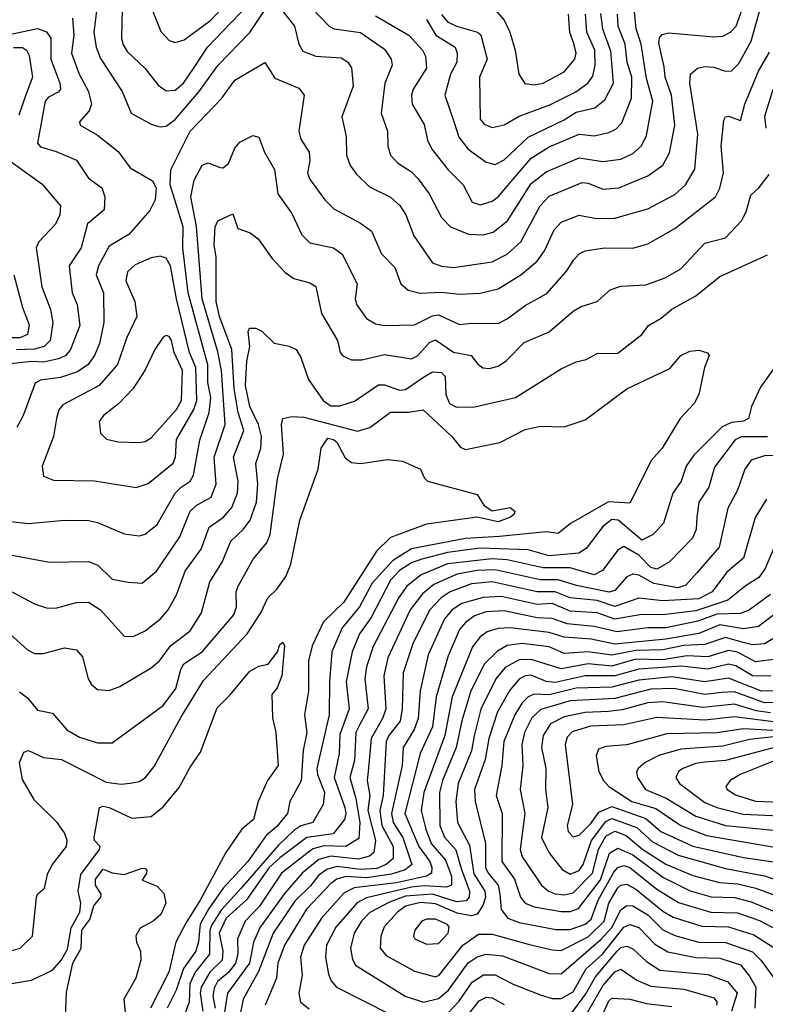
# Model space of a CAD drawing. Extents: x 1308313 to 1441400, y 959662 to 1036319.
# Tile 178 of 256: x 1324875 to 1327368, y 1011887 to 1015177. Entities that reach past the tile are written whole.
import ezdxf

# ---------------------------------------------------------------- set-up
doc = ezdxf.new("R2010")
doc.units = 0

msp = doc.modelspace()

# ---------------------------------------------------------------- linework, layer by layer
at = {"layer": '0CON10XD'}
for points in [[(1325735, 1015337.8), (1325909.6, 1015155), (1325926.8, 1015146.8), (1326015, 1015134.8), (1326095, 1015078.9), (1326116.6, 1015045), (1326120.3, 1015025), (1326096.2, 1014965), (1326083.1, 1014865), (1326104.7, 1014805), (1326105.4, 1014755), (1326114.6, 1014725), (1326138.3, 1014698.3), (1326185, 1014668.4), (1326207.8, 1014645), (1326244.1, 1014595), (1326285, 1014516.5), (1326315, 1014484.6), (1326375, 1014460), (1326425, 1014458.1), (1326457.6, 1014467.6), (1326505.4, 1014504.6), (1326585, 1014630.2), (1326635, 1014668.3), (1326745, 1014715.2), (1326825, 1014703), (1326885, 1014710.7), (1326925, 1014729.8), (1326953.9, 1014756.1), (1326970.3, 1014789.7), (1326991.8, 1014905), (1326970.9, 1014980.9), (1326952.6, 1015095), (1326936.2, 1015146.2), (1326929.3, 1015215)], [(1325297.6, 1015265), (1325347.1, 1015137.1), (1325375, 1015107.5), (1325395, 1015100.9), (1325425, 1015110), (1325514.6, 1015175.4), (1325548.3, 1015211.7)], [(1325218.5, 1015215), (1325215.3, 1015115.3), (1325220.5, 1015095), (1325235, 1015071.1), (1325294.5, 1015014.5), (1325338.6, 1014958.6), (1325365, 1014939.1), (1325395, 1014941.2), (1325422.9, 1014965), (1325456.3, 1015013.7), (1325503.1, 1015085), (1325665.2, 1015254.8)], [(1324835, 1013501.2), (1324905, 1013494.1), (1325025, 1013504.7), (1325105, 1013504), (1325135, 1013497.7), (1325225, 1013458.8), (1325275, 1013452.7), (1325295, 1013458.2), (1325335, 1013490.9), (1325395, 1013594.7), (1325415.1, 1013614.9), (1325445.2, 1013634.8), (1325456.9, 1013655), (1325477.5, 1013772.5), (1325508.8, 1013865), (1325513.8, 1013915), (1325504, 1013965), (1325504, 1014024), (1325438.2, 1014265), (1325421.1, 1014415), (1325422.3, 1014485), (1325378.9, 1014625), (1325380.5, 1014675), (1325445, 1014804.1), (1325551.4, 1014915), (1325595, 1014975.3), (1325695, 1015034.2), (1325728.3, 1014981.7), (1325808.5, 1014948.5), (1325826.7, 1014925), (1325808.1, 1014805), (1325815, 1014778.1), (1325842.8, 1014735), (1325844.7, 1014705), (1325837.5, 1014665), (1325843.8, 1014645), (1325895, 1014575.5), (1325925, 1014545.5), (1326015, 1014497.8), (1326051, 1014471), (1326085, 1014394.4), (1326128.9, 1014348.9), (1326149.2, 1014295), (1326173.3, 1014273.3), (1326213.4, 1014263.4), (1326285, 1014267), (1326345, 1014260.2), (1326415, 1014263.4), (1326475, 1014277.7), (1326550.8, 1014325), (1326605, 1014370.7), (1326629.5, 1014405), (1326662.1, 1014475), (1326685, 1014500.9), (1326745, 1014524.1), (1326802.6, 1014512.6), (1326865, 1014514.3), (1326975, 1014544.7), (1327065, 1014592.6), (1327101.3, 1014625), (1327132.2, 1014677.8), (1327141.5, 1014795), (1327115.3, 1014964.7), (1327117.5, 1014995), (1327140.8, 1015015), (1327165, 1015020.3), (1327195, 1015018.2), (1327235, 1015004.7), (1327255, 1015006.2), (1327279, 1015031), (1327320.7, 1015105), (1327348.4, 1015205)], [(1325132.8, 1015215), (1325123, 1015135), (1325131, 1015085), (1325145, 1015047.1), (1325217.7, 1014937.7), (1325247.8, 1014865), (1325316.8, 1014826.8), (1325345, 1014819.3), (1325365, 1014821.8), (1325395, 1014843.8), (1325474.3, 1014935.7), (1325538.3, 1015025), (1325645, 1015134.1), (1325705, 1015224.1)], [(1325745, 1015217.4), (1325793.5, 1015155), (1325808.2, 1015095), (1325822.1, 1015072.1), (1325865, 1015055.3), (1325949.5, 1015049.5), (1325972.2, 1015035), (1325985, 1015015.8), (1325990.5, 1014955), (1325952.7, 1014852.7), (1325967.1, 1014787.1), (1325967.3, 1014725), (1325980.3, 1014690.3), (1326001.1, 1014661.1), (1326045, 1014618.5), (1326115, 1014583.9), (1326146, 1014556), (1326166.4, 1014525), (1326192.7, 1014455), (1326254.8, 1014364.8), (1326285, 1014353.2), (1326325, 1014348.6), (1326455, 1014368.1), (1326505, 1014393.7), (1326550.5, 1014435), (1326615.2, 1014555), (1326645, 1014587.6), (1326755, 1014632.9), (1326775, 1014631.1), (1326825, 1014611.4), (1326878, 1014615), (1326974.5, 1014655.5), (1327025, 1014690.8), (1327047.2, 1014732.8), (1327065.6, 1014825), (1327053.6, 1014925), (1327032.9, 1014985), (1327029.1, 1015019.1), (1327011.9, 1015098.1), (1327013.5, 1015116.5), (1327022.3, 1015127.7), (1327045, 1015132.9), (1327195, 1015119.5), (1327225, 1015121.8), (1327251.2, 1015135), (1327270.5, 1015155), (1327291.8, 1015215)], [(1326326.7, 1014836.7), (1326343.3, 1014785), (1326374.2, 1014744.2), (1326435, 1014701.5), (1326465, 1014693.2), (1326495, 1014708.6), (1326575.3, 1014785), (1326695, 1014842.5), (1326735, 1014868.2), (1326797.7, 1014882.3), (1326831.1, 1014908.9), (1326860.6, 1014965), (1326851.5, 1015071.5), (1326824.3, 1015145), (1326818.3, 1015198.3)], [(1326465, 1015210.5), (1326494.3, 1015175), (1326513.2, 1015135), (1326531.2, 1015075), (1326543.3, 1014995), (1326563.8, 1014963.8), (1326595, 1014958.9), (1326625, 1014965.2), (1326695, 1015003.2), (1326731.1, 1015045), (1326735.5, 1015065), (1326727.2, 1015097.2), (1326714.3, 1015134.3), (1326709.6, 1015195)], [(1325051.7, 1015181.7), (1325056.7, 1015125), (1325049, 1015065), (1325074.8, 1014995), (1325105, 1014937.5), (1325115.4, 1014895), (1325107.8, 1014872.2), (1325075, 1014836.2), (1325078, 1014825), (1325135, 1014791.6), (1325205, 1014737.1), (1325245, 1014681.8), (1325319.1, 1014639.1), (1325331.9, 1014615), (1325328.2, 1014575), (1325310.7, 1014539.3), (1325240.3, 1014459.7), (1325175, 1014420.8), (1325138.8, 1014355), (1325131.2, 1014325), (1325155.3, 1014264.7), (1325156.5, 1014165), (1325142.7, 1014095), (1325125, 1014054.6), (1325104.7, 1014025), (1325069.2, 1014000.8), (1325012.1, 1013982.1), (1324945, 1013973.2), (1324927.6, 1013962.4), (1324887.5, 1013855), (1324866.1, 1013815)], [(1326065, 1015190.4), (1326176.1, 1015125), (1326221.9, 1015075), (1326231.9, 1015055), (1326235.3, 1015015), (1326190.3, 1014945), (1326184.7, 1014924.7), (1326187.1, 1014895), (1326227, 1014827), (1326238, 1014775), (1326252.4, 1014745), (1326307.2, 1014675), (1326357.6, 1014625), (1326387.5, 1014567.5), (1326415, 1014558), (1326455, 1014571.1), (1326475, 1014585.7), (1326525, 1014644.8), (1326585, 1014714), (1326645, 1014752.7), (1326745, 1014794.8), (1326795, 1014789), (1326845, 1014800.5), (1326868.3, 1014811.7), (1326887.6, 1014832.4), (1326919.8, 1014915), (1326921, 1014985), (1326905.7, 1015035), (1326898.7, 1015095), (1326875.4, 1015155), (1326873.1, 1015195)], [(1326235, 1015177.9), (1326266.6, 1015125), (1326330.7, 1015085), (1326338.1, 1015065), (1326336.1, 1015035), (1326315.7, 1014995), (1326295.9, 1014925), (1326326.7, 1014836.7)], [(1326285, 1015194.2), (1326305, 1015170), (1326335, 1015155.6), (1326405.8, 1015135.8), (1326416.9, 1015126.9), (1326438, 1015045), (1326412.5, 1014985), (1326414.7, 1014845), (1326427.8, 1014827.8), (1326455, 1014817.1), (1326494.4, 1014825.6), (1326544.5, 1014855), (1326647.2, 1014892.8), (1326733.7, 1014936.3), (1326774.6, 1014965.4), (1326791.1, 1014988.9), (1326798.8, 1015025), (1326797.4, 1015075), (1326770.7, 1015135), (1326766.2, 1015195)], [(1324826, 1015124), (1324935, 1015148), (1324965, 1015136.3), (1324980, 1015115), (1324979.5, 1015045), (1325009.6, 1014965), (1325011.6, 1014945), (1325004.5, 1014935), (1324971.5, 1014918.5), (1324960.8, 1014905), (1324935.4, 1014765), (1324945, 1014752.7), (1324997.2, 1014737.2), (1325065, 1014707.2), (1325105, 1014647.1), (1325150, 1014615), (1325160.4, 1014585), (1325157.8, 1014542.2), (1325102.4, 1014495), (1325080.7, 1014415), (1325041, 1014355), (1325050.3, 1014265), (1325067.8, 1014225), (1325076.1, 1014155), (1325045.7, 1014075), (1325030, 1014055), (1325005.6, 1014044.4), (1324955, 1014033.3), (1324914.9, 1014035.1), (1324825.3, 1014024.7)], [(1324705, 1013414.3), (1324975, 1013364.6), (1325105, 1013366.7), (1325136.5, 1013355), (1325185, 1013307.5), (1325237.6, 1013297.6), (1325285, 1013294.6), (1325333.2, 1013335), (1325410.5, 1013449.5), (1325445, 1013535.3), (1325465, 1013553.9), (1325515, 1013581.8), (1325532.4, 1013625), (1325524.9, 1013715.1), (1325562.6, 1013825), (1325549.7, 1014005), (1325537.3, 1014067.3), (1325485.7, 1014245), (1325466, 1014486), (1325447.5, 1014585), (1325458.8, 1014641.2), (1325485, 1014690.5), (1325505, 1014698.9), (1325545, 1014682.9), (1325555, 1014682.5), (1325573.8, 1014696.2), (1325595, 1014748), (1325611.7, 1014768.3), (1325655, 1014790), (1325675, 1014784.2), (1325694, 1014735), (1325726.6, 1014676.6), (1325738.4, 1014595), (1325785, 1014530), (1325818.6, 1014458.6), (1325845, 1014431.1), (1325924.8, 1014414.8), (1325953.8, 1014393.8), (1326003.9, 1014295), (1325996.2, 1014245), (1326001.2, 1014225), (1326035, 1014178.5), (1326065, 1014160.9), (1326095, 1014155.3), (1326195, 1014157.5), (1326255, 1014187.3), (1326275, 1014190.5), (1326345, 1014158.4), (1326385, 1014163.7), (1326475, 1014162.4), (1326505, 1014177.2), (1326565, 1014222.4), (1326637.7, 1014262.3), (1326703.2, 1014336.8), (1326727.7, 1014375), (1326745.6, 1014395), (1326765, 1014405.3), (1326830, 1014415), (1326925, 1014413.5), (1326975, 1014427.8), (1327065, 1014479.3), (1327201.5, 1014585), (1327216, 1014614), (1327227.4, 1014665), (1327220, 1014755), (1327228.5, 1014841.5), (1327235, 1014852.5), (1327245, 1014854.5), (1327285, 1014840), (1327299, 1014895), (1327345.1, 1015004.9), (1327381.1, 1015068.9)], [(1324855, 1015083.7), (1324885, 1015084.2), (1324898, 1015075), (1324907.1, 1015057.1), (1324918.4, 1014985), (1324895.7, 1014925.7), (1324872.2, 1014857.8)], [(1327370.2, 1014815), (1327365.8, 1014855), (1327393.9, 1014945)], [(1324835, 1014710.8), (1324949.1, 1014629.1), (1325011.8, 1014555), (1325009.5, 1014525), (1324995.6, 1014494.4), (1324940, 1014435), (1324930.8, 1014415), (1324950, 1014285), (1324978.6, 1014208.6), (1324986.5, 1014165), (1324977.6, 1014105), (1324957.1, 1014085), (1324925, 1014076), (1324865, 1014074.3)], [(1324765, 1013309.7), (1324925, 1013225.4), (1324965, 1013212.3), (1324995, 1013210.4), (1325065, 1013229.6), (1325105, 1013231.1), (1325145.4, 1013205), (1325225, 1013116.9), (1325255, 1013116.2), (1325295, 1013135.4), (1325346.2, 1013175), (1325371.8, 1013205), (1325399.2, 1013255), (1325428, 1013335), (1325482.3, 1013407.7), (1325508.7, 1013481.3), (1325556.9, 1013515), (1325585, 1013547.7), (1325603.8, 1013595), (1325605.2, 1013634.8), (1325589.7, 1013715), (1325624.5, 1013805), (1325605.6, 1013865), (1325592.6, 1013945), (1325584.1, 1014075), (1325543.6, 1014185), (1325532.4, 1014235), (1325532.5, 1014385), (1325525.6, 1014425), (1325529.2, 1014485), (1325537.5, 1014505), (1325588.3, 1014528.3), (1325605, 1014479.2), (1325645.3, 1014465.3), (1325672.9, 1014445), (1325719.5, 1014379.5), (1325762.2, 1014332.2), (1325792.1, 1014312.1), (1325845, 1014297.9), (1325865, 1014285.6), (1325884.7, 1014195), (1325937.5, 1014105), (1325946.7, 1014065), (1325955, 1014054.4), (1325985, 1014040.9), (1326019.4, 1014040.6), (1326095, 1014058.4), (1326185, 1014044.2), (1326205, 1014054.3), (1326245, 1014099.1), (1326265, 1014107), (1326325, 1014066.4), (1326384.3, 1014055), (1326406.2, 1014026.2), (1326423.8, 1014013.8), (1326445, 1014011.2), (1326475, 1014019.2), (1326502, 1014038), (1326561.8, 1014098.2), (1326645, 1014134.7), (1326725, 1014203.2), (1326751.7, 1014218.3), (1326805.7, 1014235), (1326849.2, 1014275), (1326885, 1014286.9), (1326968.5, 1014291.5), (1327032.9, 1014315), (1327084.8, 1014345.2), (1327165, 1014430.7), (1327235, 1014448.4), (1327287.8, 1014505), (1327303.2, 1014535), (1327319, 1014591), (1327346.4, 1014615), (1327380.6, 1014659.4)], [(1324845, 1013122.7), (1324901.8, 1013071.8), (1324925, 1013060), (1324955, 1013059.2), (1325025, 1013078.5), (1325065, 1013072.2), (1325085, 1013048), (1325104.6, 1012975), (1325115.4, 1012955.4), (1325135, 1012938.9), (1325175, 1012935.5), (1325210.4, 1012949.6), (1325315, 1013011.1), (1325342.5, 1013035), (1325379.5, 1013085), (1325445.3, 1013135), (1325483.2, 1013195), (1325510.6, 1013299.4), (1325552.6, 1013365), (1325581.2, 1013435), (1325623.7, 1013475), (1325645.4, 1013504.6), (1325666.5, 1013565), (1325671.7, 1013625), (1325665.2, 1013694.8), (1325681.2, 1013745), (1325683.7, 1013785), (1325674.1, 1013825), (1325644.4, 1013884.4), (1325629.7, 1013955), (1325634.2, 1014035.8), (1325644.3, 1014085), (1325639.5, 1014135), (1325643.6, 1014146.4), (1325665, 1014146.9), (1325685, 1014136.9), (1325726.4, 1014096.4), (1325776.2, 1014086.2), (1325799.2, 1014075), (1325815, 1014048), (1325841.1, 1013975), (1325889.2, 1013905), (1325915, 1013886.7), (1325945, 1013886.6), (1325995, 1013902.4), (1326075, 1013957.5), (1326095, 1013957.4), (1326145, 1013939.8), (1326165, 1013941.6), (1326225, 1013982.7), (1326255, 1014000), (1326285, 1013998.2), (1326297.3, 1013985), (1326299.5, 1013925), (1326312, 1013895), (1326335, 1013882.7), (1326395, 1013883.2), (1326532.9, 1013915), (1326685, 1014011.1), (1326735, 1014034.3), (1326768.7, 1014041.3), (1326805, 1014061.9), (1326875, 1014062.5), (1326954.4, 1014125), (1326976.9, 1014155), (1327019.9, 1014180.1), (1327055, 1014210), (1327135, 1014254.7), (1327215, 1014319.5), (1327375, 1014391.8)], [(1325265, 1013614.6), (1325305, 1013627.1), (1325388.1, 1013695), (1325396, 1013715), (1325399.8, 1013775), (1325457.9, 1013875), (1325467.3, 1013905), (1325464.5, 1014015), (1325442.6, 1014065), (1325399.1, 1014245), (1325379.6, 1014355), (1325365, 1014380.4), (1325345, 1014387.3), (1325315, 1014381.9), (1325261.4, 1014358.6), (1325235.3, 1014335), (1325230.7, 1014305), (1325260.5, 1014235), (1325267.1, 1014185), (1325233.2, 1014115), (1325202.2, 1014025), (1325141.6, 1013955), (1325019.4, 1013890.6), (1325006.6, 1013873.4), (1324998.6, 1013845), (1324988.4, 1013785), (1324951.1, 1013685), (1324955, 1013652), (1324988.9, 1013638.9), (1325125, 1013636.7), (1325265, 1013614.6)], [(1324856, 1014325), (1324885, 1014215.6), (1324907.1, 1014157.1), (1324901.4, 1014125), (1324875.7, 1014114.3), (1324845, 1014114.6)], [(1325275, 1013764.7), (1325295, 1013768), (1325315, 1013780), (1325399.5, 1013875), (1325416.2, 1013905), (1325420, 1014005), (1325392.2, 1014065), (1325383.3, 1014105), (1325375, 1014119.1), (1325365, 1014122.5), (1325355, 1014116.5), (1325326.8, 1014075), (1325295, 1014007.5), (1325255.2, 1013944.8), (1325205.9, 1013894.1), (1325155.5, 1013855), (1325141.5, 1013835), (1325145.4, 1013795.4), (1325165.4, 1013775.4), (1325205, 1013766.8), (1325275, 1013764.7)], [(1324875, 1012931.3), (1324901.3, 1012911.3), (1324935, 1012870), (1324985, 1012860.5), (1325032.9, 1012805), (1325075, 1012780), (1325135, 1012760.9), (1325185, 1012760.9), (1325355, 1012885.4), (1325397.3, 1012942.7), (1325413.7, 1013006.3), (1325424.2, 1013025), (1325485.3, 1013065), (1325591.5, 1013188.5), (1325600, 1013215), (1325599.4, 1013265), (1325605.2, 1013284.8), (1325655.4, 1013375), (1325701.3, 1013428.7), (1325712.6, 1013457.4), (1325736.6, 1013643.4), (1325757, 1013725), (1325750.3, 1013825), (1325755.3, 1013844.7), (1325785, 1013851.2), (1325825, 1013849.2), (1326005, 1013802.1), (1326045.2, 1013814.8), (1326115, 1013865.8), (1326175, 1013865.6), (1326223.5, 1013873.5), (1326320, 1013785), (1326349.3, 1013749.3), (1326365, 1013741.2), (1326480, 1013765), (1326565, 1013807.5), (1326615, 1013819.2), (1326695, 1013817.3), (1326765, 1013839.7), (1326905, 1013943.8), (1327048.2, 1014011.8), (1327085, 1014055.6), (1327115, 1014070), (1327145, 1014072.5), (1327173.9, 1014063.9), (1327180, 1014055), (1327164.2, 1014015), (1327145.5, 1013924.5), (1327129.2, 1013895), (1327082.7, 1013845), (1327023.3, 1013745), (1326986.7, 1013705), (1326915, 1013561.8), (1326843.7, 1013566.3), (1326716.2, 1013493.8), (1326675, 1013460.6), (1326635, 1013466.3), (1326479.2, 1013450.8), (1326365, 1013444), (1326185, 1013408.8), (1326121.2, 1013368.8), (1326053.9, 1013295), (1326011.1, 1013215), (1325953.7, 1013145), (1325919, 1013065), (1325910.6, 1012965), (1325909.8, 1012855), (1325868.2, 1012675), (1325870.4, 1012655), (1325894.5, 1012595), (1325890, 1012555), (1325855, 1012495.3), (1325815, 1012483.5), (1325792, 1012468), (1325740.4, 1012419.6), (1325615, 1012274), (1325548.4, 1012201.6), (1325517.4, 1012152.6), (1325511.4, 1012135), (1325509.9, 1012055), (1325461.4, 1011995), (1325444.6, 1011955.4), (1325442.1, 1011895), (1325410.9, 1011809.1)], [(1327415, 1014038.1), (1327351.2, 1013948.8), (1327321.1, 1013885), (1327311.2, 1013845), (1327295, 1013835.3), (1327255, 1013831.2), (1327222.9, 1013817.1), (1327128.4, 1013721.6), (1327102.6, 1013685), (1327086.5, 1013635), (1327058.2, 1013595), (1327027.2, 1013495), (1326992.7, 1013457.3), (1326955, 1013438.1), (1326875.6, 1013505), (1326855, 1013507.3), (1326826.1, 1013485), (1326769.2, 1013410.8), (1326744.8, 1013395.2), (1326645, 1013386.2), (1326575, 1013406.1), (1326415, 1013410.9), (1326305, 1013397.2), (1326219.2, 1013375), (1326185, 1013362.6), (1326145, 1013337.1), (1326114.6, 1013305), (1326050.2, 1013179.8), (1326011.6, 1013125), (1325986.5, 1013065), (1325966.1, 1012965), (1325976.8, 1012875), (1325945, 1012789.4), (1325943.5, 1012725), (1325926.3, 1012645), (1325961.9, 1012545), (1325965.4, 1012524.6), (1325960.6, 1012505), (1325922.8, 1012457.2), (1325835, 1012444.6), (1325745, 1012377.2), (1325709.3, 1012345), (1325633.9, 1012236.1), (1325565.7, 1012175), (1325542.4, 1012125), (1325554.2, 1012065), (1325551.8, 1012035), (1325511.5, 1011995), (1325481.9, 1011945), (1325478.4, 1011925), (1325488.1, 1011865)], [(1327375, 1013783.4), (1327286.4, 1013783.6), (1327266.9, 1013773.1), (1327198, 1013682), (1327178.4, 1013615), (1327145.7, 1013565), (1327138.3, 1013515), (1327136, 1013474), (1327123.9, 1013445), (1327045.9, 1013364.1), (1327005, 1013340.9), (1326985, 1013346.7), (1326945, 1013388.5), (1326895, 1013417.4), (1326875, 1013404.6), (1326823, 1013337), (1326795, 1013322.6), (1326715, 1013345.9), (1326625, 1013345.9), (1326505, 1013372.3), (1326455, 1013375.6), (1326305, 1013359), (1326217.2, 1013322.8), (1326169.4, 1013285), (1326142.9, 1013247.1), (1326057.2, 1013082.8), (1326035.1, 1013015), (1326029, 1012975), (1326040.5, 1012875), (1326013.4, 1012825), (1325999.3, 1012795), (1325995, 1012702), (1325978.8, 1012645), (1325999.4, 1012575), (1326011.9, 1012495), (1326008.7, 1012441.3), (1325965, 1012414.4), (1325893.1, 1012416.9), (1325855, 1012406.8), (1325750.5, 1012325), (1325677.5, 1012215), (1325629.2, 1012165), (1325603.5, 1012106.5), (1325604, 1012055), (1325596.5, 1012025), (1325574.6, 1011995), (1325536.5, 1011963.5), (1325525, 1011941.3), (1325521.4, 1011915), (1325529.2, 1011875)], [(1324805.3, 1012054.7), (1324876.9, 1012075), (1324917.8, 1012115), (1324931.6, 1012245), (1324935, 1012255.7), (1324958, 1012275), (1324970, 1012325), (1324985.3, 1012355), (1325031.4, 1012415), (1325034.2, 1012435), (1325025, 1012460), (1325000.5, 1012495), (1324925, 1012569.7), (1324885, 1012638.9), (1324874.8, 1012695.2), (1324889.7, 1012730.3), (1324905, 1012735.6), (1324955, 1012711.8), (1325015, 1012705.3), (1325165, 1012629.5), (1325215, 1012623.2), (1325245, 1012625.8), (1325275, 1012632.2), (1325295, 1012644.1), (1325325, 1012682.4), (1325414.1, 1012845.9), (1325490.3, 1012969.7), (1325635.3, 1013124.7), (1325681.5, 1013195), (1325704.6, 1013245), (1325735.4, 1013274.6), (1325765, 1013316.8), (1325782.1, 1013357.9), (1325811.8, 1013505), (1325872.9, 1013675), (1325883.3, 1013745), (1325905, 1013778.8), (1325924.2, 1013775), (1325935, 1013766), (1325963.2, 1013713.2), (1325985, 1013697.3), (1326015.2, 1013694.8), (1326105, 1013708.2), (1326155, 1013701.9), (1326215, 1013675.8), (1326228, 1013645), (1326238.8, 1013635), (1326405, 1013591.2), (1326426.7, 1013555), (1326455, 1013536.2), (1326515, 1013547.5), (1326530, 1013535), (1326528, 1013525), (1326515.8, 1013515), (1326475, 1013499.6), (1326405, 1013515.4), (1326235, 1013491.5), (1326115, 1013447.1), (1326068.3, 1013401.7), (1325959, 1013231), (1325890.4, 1013165), (1325852.8, 1013085), (1325840.2, 1013035), (1325840.9, 1012935), (1325827.8, 1012855), (1325835.6, 1012795), (1325822.8, 1012735), (1325816.1, 1012633.9), (1325778.6, 1012565), (1325771, 1012525), (1325735, 1012481.2), (1325698.8, 1012451.2), (1325638.5, 1012365), (1325555.7, 1012275), (1325506.2, 1012205), (1325478.7, 1012155), (1325473.5, 1012096.5), (1325464.2, 1012065), (1325422.8, 1012007.2), (1325399, 1011935), (1325368, 1011875)], [(1327555, 1013720.5), (1327365, 1013719.4), (1327320.4, 1013705), (1327298.8, 1013675), (1327274.3, 1013605), (1327241.8, 1013545), (1327212.9, 1013415), (1327140.1, 1013329.9), (1327102.4, 1013287.6), (1327075, 1013278.4), (1326995, 1013293), (1326945, 1013320.8), (1326925, 1013324.8), (1326905, 1013315.3), (1326865, 1013270), (1326846.1, 1013263.9), (1326736.5, 1013286.5), (1326675, 1013306), (1326615, 1013305.9), (1326465, 1013338.6), (1326403.1, 1013336.9), (1326337.3, 1013325), (1326260, 1013290), (1326221.5, 1013258.5), (1326180.3, 1013205), (1326106.2, 1013045), (1326092.7, 1012985), (1326099.4, 1012875), (1326089.7, 1012845), (1326049.7, 1012775), (1326040.7, 1012665)], [(1327371.6, 1013575), (1327333.8, 1013513.8), (1327295, 1013378.2), (1327239.1, 1013330.9), (1327190.2, 1013265), (1327145, 1013242.2), (1327025, 1013234.9), (1326945, 1013244.5), (1326865, 1013216.8), (1326805, 1013236.6), (1326715, 1013245.3), (1326665, 1013265.9), (1326605, 1013265.5), (1326455, 1013298.6), (1326385, 1013292.2), (1326314, 1013266), (1326284.4, 1013245), (1326245.9, 1013205), (1326190.3, 1013095), (1326157.5, 1012995), (1326154.3, 1012875), (1326147, 1012833), (1326109, 1012785), (1326100.4, 1012765), (1326090, 1012585), (1326079.1, 1012535), (1326085.9, 1012485), (1326124.1, 1012415), (1326123.2, 1012375), (1326099.8, 1012355), (1326068.7, 1012341.3), (1326015, 1012337.3), (1325935, 1012348.2), (1325902, 1012338), (1325875, 1012319.4), (1325847.3, 1012282.7), (1325795, 1012232.4), (1325722.9, 1012125), (1325673.4, 1011996.6), (1325622.3, 1011905), (1325596.5, 1011775)], [(1327406.2, 1013436.2), (1327367, 1013343), (1327346.4, 1013313.6), (1327303, 1013287), (1327242.7, 1013237.3), (1327135, 1013202.3), (1327025, 1013188.8), (1326955, 1013190.2), (1326865, 1013174.7), (1326805, 1013194.9), (1326715, 1013200.9), (1326655, 1013226.2), (1326605, 1013222.9), (1326485, 1013250), (1326425, 1013247), (1326353.5, 1013226.5), (1326321.3, 1013205), (1326294.8, 1013175), (1326240.7, 1013055), (1326213.4, 1012935), (1326207.3, 1012842.7), (1326194.1, 1012805.9), (1326157, 1012745), (1326153.5, 1012685), (1326117.8, 1012525), (1326123.8, 1012495), (1326155.8, 1012445), (1326186.6, 1012355), (1326163.3, 1012336.7), (1326118.1, 1012321.9), (1326035, 1012309.8), (1325965, 1012314.1), (1325935, 1012305.1), (1325915, 1012291.2), (1325834.5, 1012205.5), (1325760.8, 1012085), (1325738.4, 1012025), (1325733.5, 1011975), (1325695.7, 1011885)], [(1327385, 1013256.5), (1327314.6, 1013205.4), (1327285, 1013193.5), (1327205, 1013190.9), (1327142, 1013168), (1327035, 1013145.5), (1326975, 1013145.1), (1326871.7, 1013131.7), (1326795, 1013149.8), (1326705, 1013158.7), (1326655, 1013176.4), (1326605, 1013178.4), (1326495, 1013201.7), (1326435, 1013198.3), (1326395.3, 1013185), (1326365, 1013163.5), (1326345, 1013139.7), (1326307.8, 1013052.2), (1326267.4, 1012915), (1326255.1, 1012814.9), (1326233, 1012767), (1326214, 1012725), (1326162.4, 1012525), (1326209.1, 1012415), (1326246.3, 1012365), (1326253.2, 1012345), (1326251.6, 1012325), (1326234.7, 1012315.3), (1326135, 1012293.8), (1325993.1, 1012276.9), (1325960.2, 1012259.8), (1325884.7, 1012175.3), (1325825.9, 1012085), (1325814, 1012045), (1325820, 1011985), (1325808.2, 1011925), (1325814.3, 1011894.3), (1325842.5, 1011872.5)], [(1327410.7, 1013199.3), (1327345, 1013150.2), (1327295, 1013141.5), (1327215, 1013155.1), (1327145, 1013126.7), (1327035, 1013107.9), (1326865, 1013090.9), (1326785, 1013107), (1326695, 1013114.1), (1326645, 1013130.2), (1326514.6, 1013145.4), (1326475, 1013143.5), (1326437.7, 1013132.3), (1326414.4, 1013115.6), (1326388.8, 1013081.2), (1326321.2, 1012915), (1326296.5, 1012785), (1326226.4, 1012595), (1326217, 1012535), (1326232.8, 1012472.8), (1326251.1, 1012425), (1326299.1, 1012369.1), (1326318.4, 1012315), (1326318.7, 1012285), (1326301.5, 1012278.5), (1326227.2, 1012282.8), (1326185, 1012278.4), (1326035, 1012243.2), (1326003.6, 1012226.4), (1325932.2, 1012145), (1325900.4, 1012085), (1325897, 1012045), (1325908.1, 1011988.1), (1325916.3, 1011966.3), (1325934.6, 1011945), (1326112.7, 1011855)], [(1327429, 1013131), (1327365, 1013092), (1327325, 1013088.1), (1327298.2, 1013095), (1327235, 1013113.1), (1327165, 1013089.5), (1327095, 1013085.8), (1327025, 1013071.4), (1326935, 1013069.5), (1326855, 1013053.6), (1326775, 1013065.5), (1326695, 1013059.4), (1326645, 1013081.6), (1326555, 1013092.4), (1326505, 1013086.6), (1326472.8, 1013067.2), (1326429.1, 1013025), (1326383.1, 1012935), (1326352.7, 1012835), (1326334.4, 1012745), (1326289, 1012635), (1326278.8, 1012595), (1326279.2, 1012485), (1326295.7, 1012445.7), (1326333.1, 1012403.1), (1326351.2, 1012341.2), (1326378.3, 1012265), (1326377.9, 1012245), (1326367.3, 1012232.7), (1326335, 1012230.2), (1326255, 1012255.9), (1326165, 1012248.4), (1326111.2, 1012228.8), (1326045.7, 1012194.3), (1326017.7, 1012165), (1325993.7, 1012125), (1325980.9, 1012075), (1325987.4, 1012037.4), (1325998.2, 1012018.2), (1326164.3, 1011914.3), (1326225, 1011894.8), (1326275, 1011907.3), (1326308.3, 1011935), (1326374.4, 1012025.6), (1326405, 1012046.2), (1326435, 1012054.8), (1326489.1, 1012049.1), (1326645, 1011990), (1326685, 1011989), (1326818.8, 1012105), (1326855, 1012143.5), (1326885, 1012203.6), (1326905, 1012217.8), (1326925, 1012216.5), (1326975, 1012186.5), (1327025, 1012135.8), (1327065, 1012117), (1327145, 1012095.4), (1327235, 1012094), (1327325, 1012062.3), (1327352.9, 1012035), (1327396, 1011976)], [(1325408.6, 1012611.4), (1325445, 1012680), (1325479.8, 1012730.2), (1325535, 1012877.5), (1325579.1, 1012920.9), (1325645, 1013000.6), (1325675, 1013017.5), (1325705.8, 1013024.2), (1325737.5, 1013065), (1325745, 1013089.2), (1325755, 1013096.9), (1325760, 1013085), (1325751.4, 1012985), (1325735.6, 1012944.4), (1325717.8, 1012922.2), (1325720.3, 1012845), (1325731.8, 1012795), (1325738.8, 1012685), (1325704.2, 1012635), (1325672.9, 1012565), (1325657, 1012505), (1325617.7, 1012472.3), (1325565, 1012394.6), (1325479.1, 1012235), (1325431, 1012159), (1325397.5, 1012095), (1325373.9, 1011995), (1325312.7, 1011875)], [(1327405, 1013040.8), (1327335, 1013031.4), (1327275, 1013064.4), (1327245, 1013069.1), (1327175, 1013048.7), (1327105, 1013052), (1327025, 1013038.8), (1326935, 1013040.4), (1326855, 1013017.2), (1326775, 1013024.5), (1326685, 1013008.6), (1326585, 1013039.5), (1326545, 1013037.8), (1326497.7, 1013012.3), (1326467, 1012975), (1326417, 1012873), (1326393.9, 1012783.9), (1326385.7, 1012734.3), (1326341.2, 1012625), (1326333.3, 1012565), (1326338.3, 1012495), (1326379.1, 1012419.1), (1326393.2, 1012323.2), (1326430, 1012265), (1326431.8, 1012245), (1326423, 1012217), (1326405, 1012188.4), (1326385, 1012182.6), (1326338.1, 1012191.9), (1326265, 1012222.6), (1326215, 1012227.2), (1326165, 1012215.1), (1326137.8, 1012195), (1326093.5, 1012146.5), (1326082, 1012115), (1326080, 1012075), (1326100.7, 1012050.7), (1326195, 1011997.9), (1326265, 1011978.7), (1326277.1, 1011985), (1326356.4, 1012085), (1326408.5, 1012121.5), (1326455, 1012122.2), (1326575, 1012088), (1326655, 1012069), (1326685, 1012067.7), (1326775, 1012113.1), (1326829.1, 1012165), (1326844.9, 1012225), (1326875, 1012277), (1326885, 1012285.5), (1326905, 1012288.3), (1326935, 1012272.5), (1327025, 1012198.9), (1327059, 1012179), (1327155, 1012148.2), (1327245, 1012145.9), (1327329.3, 1012119.3), (1327402.3, 1012072.3)], [(1327386.6, 1012983.4), (1327325, 1012985.1), (1327268.5, 1013018.5), (1327245, 1013023.9), (1327175, 1013006.6), (1327087.2, 1013017.2), (1326945, 1013006.9), (1326865, 1012984.4), (1326765, 1012985.3), (1326665, 1012963.1), (1326635.5, 1012965.5), (1326585, 1012987.1), (1326565, 1012984.5), (1326545, 1012973.2), (1326513.1, 1012936.9), (1326472.4, 1012865), (1326443.1, 1012775), (1326431.1, 1012705), (1326395.8, 1012605), (1326397.8, 1012565), (1326432, 1012425), (1326432.7, 1012345), (1326441.7, 1012325), (1326474.6, 1012285), (1326480.4, 1012255), (1326484.5, 1012204.5), (1326506.9, 1012175), (1326545, 1012160.8), (1326667.2, 1012137.2), (1326715, 1012137.3), (1326765, 1012155.4), (1326785, 1012171.7), (1326808.4, 1012235), (1326861.2, 1012328.8), (1326875, 1012344.8), (1326895, 1012351), (1326915, 1012344.3), (1327005, 1012272.6), (1327077.9, 1012227.9), (1327185, 1012195.6), (1327275, 1012193.5), (1327347.6, 1012167.6), (1327525, 1012074.3)], [(1327440.9, 1012935), (1327355, 1012934.1), (1327245, 1012976.9), (1327165, 1012964.9), (1327055, 1012981.6), (1326945, 1012970.6), (1326855, 1012947.5), (1326735, 1012944.2), (1326645, 1012921), (1326595, 1012923.8), (1326575, 1012915.2), (1326555.1, 1012894.9), (1326530.5, 1012855), (1326493.8, 1012765), (1326487, 1012685), (1326468, 1012585), (1326487.9, 1012525), (1326486.6, 1012365), (1326529.6, 1012305), (1326548.9, 1012245), (1326565, 1012225.3), (1326595, 1012212.7), (1326685, 1012197.2), (1326715, 1012197.6), (1326742.7, 1012207.3), (1326816.4, 1012303.6), (1326847.3, 1012392.7), (1326875, 1012409.1), (1326925, 1012386.7), (1327025, 1012311.8), (1327116.4, 1012266.4), (1327186.5, 1012246.5), (1327265, 1012244.4), (1327320.4, 1012229.6), (1327495, 1012157.2)], [(1327435, 1012896.3), (1327365, 1012894.9), (1327265, 1012931.4), (1327220.7, 1012929.3), (1327165, 1012922.5), (1327062, 1012942), (1326985, 1012940.2), (1326865, 1012909.2), (1326715, 1012901.6), (1326617.5, 1012872.5), (1326586.9, 1012845), (1326562.7, 1012795), (1326553.2, 1012755), (1326557.6, 1012685), (1326548.5, 1012605), (1326563.4, 1012525), (1326547.8, 1012405), (1326555, 1012380.4), (1326619.7, 1012285), (1326642.5, 1012265), (1326665, 1012256.5), (1326695, 1012253), (1326725, 1012259.6), (1326790, 1012325), (1326810.5, 1012405), (1326835, 1012448.8), (1326865, 1012466), (1326901.9, 1012451.9), (1326958.6, 1012405), (1327035, 1012355.6), (1327125, 1012318.3), (1327214, 1012294), (1327275, 1012289.8), (1327335.3, 1012275.3), (1327435, 1012238.8)], [(1327385, 1012861.7), (1327337.4, 1012867.4), (1327265, 1012890.1), (1327159, 1012879), (1327025, 1012898), (1326975, 1012894.6), (1326888.9, 1012871.1), (1326843.8, 1012866.2), (1326765, 1012862), (1326695, 1012848.1), (1326649.3, 1012825), (1326624.8, 1012785), (1326619.6, 1012745), (1326634.4, 1012675.6), (1326632.4, 1012605), (1326640.6, 1012545), (1326619.8, 1012445), (1326643.7, 1012395), (1326688.3, 1012338.3), (1326715, 1012321.9), (1326745, 1012334.8), (1326758.6, 1012355), (1326786.5, 1012435), (1326835, 1012497.8), (1326855, 1012508.4), (1326938.1, 1012478.1), (1326990.2, 1012430.2), (1327075.8, 1012385.8), (1327235, 1012341.3), (1327365, 1012316.7), (1327433, 1012293)], [(1327395, 1012830.7), (1327265, 1012847.5), (1327165, 1012836.6), (1327005, 1012845.1), (1326895, 1012820.6), (1326783.2, 1012816.8), (1326722.4, 1012797.6), (1326705, 1012780), (1326699, 1012755), (1326722.7, 1012555), (1326705.7, 1012485), (1326708.2, 1012465), (1326725, 1012446.8), (1326745, 1012452), (1326785, 1012492.7), (1326810.7, 1012529.3), (1326855, 1012548.4), (1326967.9, 1012507.9), (1327018.6, 1012465), (1327125, 1012416.1), (1327295, 1012377.5), (1327395, 1012363.4)], [(1327392.2, 1012802.2), (1327295, 1012808.3), (1327205.5, 1012794.5), (1327038.6, 1012791.4), (1326905, 1012754.4), (1326835, 1012749.3), (1326810.2, 1012739.8), (1326802.4, 1012717.6), (1326811.6, 1012665), (1326826.5, 1012635), (1326844.6, 1012615), (1326921.4, 1012565), (1327001.2, 1012541.2), (1327085, 1012484.9), (1327171.4, 1012451.4), (1327555, 1012385.2)], [(1327505, 1012793.1), (1327315, 1012771.6), (1327225, 1012750.4), (1327085, 1012739.5), (1327011.4, 1012718.6), (1326965.4, 1012695), (1326942.1, 1012675), (1326937.3, 1012662.7), (1326940.3, 1012645), (1326967.1, 1012605), (1327036.3, 1012576.3), (1327135.5, 1012515.5), (1327235, 1012484.4), (1327416.8, 1012466.8)], [(1327436.2, 1012755), (1327235, 1012701.8), (1327165, 1012696.9), (1327135, 1012692.2), (1327091.8, 1012675), (1327077.9, 1012665), (1327068.5, 1012645), (1327080.4, 1012625), (1327165, 1012561.2), (1327205, 1012544.6), (1327293.2, 1012523.2), (1327415, 1012516.9)], [(1327525, 1012546.7), (1327585, 1012552.6), (1327625, 1012568.6), (1327671.6, 1012598.4), (1327728.4, 1012611.6), (1327745, 1012626.4), (1327755.4, 1012655), (1327747.2, 1012667.2), (1327665, 1012702.5), (1327605, 1012717.8), (1327535, 1012720.6), (1327395, 1012699.7), (1327283.1, 1012655), (1327249.5, 1012635), (1327235.5, 1012615), (1327240.4, 1012605), (1327267.5, 1012587.5), (1327335, 1012566.2), (1327445, 1012561.9), (1327525, 1012546.7)], [(1326040.7, 1012665), (1326036.5, 1012635), (1326045.6, 1012585), (1326038.9, 1012535), (1326064.9, 1012435), (1326059, 1012395), (1326045, 1012381.8), (1326007.8, 1012372.2), (1325915, 1012382.3), (1325875, 1012371.4), (1325819.8, 1012325), (1325761.4, 1012258.6), (1325679, 1012145), (1325657.1, 1012095), (1325643.1, 1012025), (1325570.3, 1011925), (1325550.9, 1011805)], [(1324712.9, 1011935), (1324915, 1011968.3), (1324985, 1012001.4), (1325015, 1012036.2), (1325035, 1012072), (1325047.6, 1012142.4), (1325076.6, 1012195), (1325079.6, 1012225), (1325071.1, 1012265), (1325079.4, 1012320.6), (1325142.3, 1012405), (1325144.2, 1012415), (1325125, 1012434.2), (1325124.7, 1012444.7), (1325142.5, 1012545), (1325155, 1012549.1), (1325175, 1012544.6), (1325249.8, 1012509.8), (1325315, 1012514.4), (1325355, 1012547.5), (1325408.6, 1012611.4)], [(1325018.2, 1011595), (1325032.3, 1011927.7), (1325052.6, 1012025), (1325080.8, 1012075), (1325083.5, 1012135), (1325109.8, 1012170.2), (1325123.2, 1012216.8), (1325146.9, 1012245), (1325147.5, 1012255), (1325128.7, 1012285), (1325128.4, 1012305), (1325155, 1012339.4), (1325185, 1012327.1), (1325225, 1012321.1), (1325285, 1012342.2), (1325295, 1012340.8), (1325300.8, 1012335), (1325299.4, 1012325), (1325285, 1012302.5), (1325335, 1012282.5), (1325357.3, 1012257.3), (1325363.8, 1012225), (1325347, 1012187), (1325321.2, 1012165), (1325278.5, 1012141.5), (1325263.3, 1012116.7), (1325265.4, 1012095), (1325279.5, 1012065), (1325280.5, 1012035), (1325263.8, 1011975), (1325223.3, 1011905), (1325233.2, 1011805)], [(1326235, 1012088.1), (1326275, 1012090.7), (1326308, 1012125), (1326311.4, 1012145), (1326305, 1012153.8), (1326265, 1012171.5), (1326235, 1012171.7), (1326219.6, 1012165), (1326196.1, 1012135), (1326192.1, 1012115), (1326196.6, 1012106.6), (1326235, 1012088.1)], [(1326305, 1011856.3), (1326343.1, 1011896.9), (1326388.2, 1011961.8), (1326426, 1011986), (1326465, 1011986), (1326524.3, 1011954.3), (1326618, 1011918), (1326655, 1011907), (1326685, 1011906.6), (1326725, 1011929.5), (1326767.9, 1012005), (1326823.2, 1012055), (1326895, 1012144.8), (1326915, 1012154.1), (1326945, 1012143.5), (1326997.8, 1012087.8), (1327042.2, 1012062.2), (1327135, 1012043.8), (1327215, 1012041.5), (1327285, 1012018.9), (1327315, 1011981.1), (1327336.2, 1011945), (1327332.4, 1011875)], [(1326715, 1011851.4), (1326768.1, 1011921.9), (1326800.4, 1011979.6), (1326872, 1012065), (1326885, 1012076.7), (1326905, 1012081.7), (1326925, 1012073), (1326970, 1012030), (1327015, 1012002), (1327175, 1011987.1), (1327242.4, 1011962.4), (1327273.3, 1011925), (1327254, 1011864)], [(1326761.4, 1011838.6), (1326825, 1011949), (1326865, 1011996.1), (1326885, 1012005.2), (1326938, 1011968), (1326985, 1011947.9), (1327095, 1011938.5), (1327195, 1011909.3), (1327205, 1011895.6), (1327204.8, 1011885)], [(1326365, 1011840.8), (1326410.9, 1011899.1), (1326435, 1011911.6), (1326455, 1011908.7), (1326495, 1011887)], [(1326805, 1011811.8), (1326845, 1011898.6), (1326855, 1011907.7), (1326915, 1011904.8), (1326970.2, 1011890.2), (1327055, 1011880)]]:
    msp.add_lwpolyline(points, dxfattribs=at)

doc.saveas('drawing.dxf')
